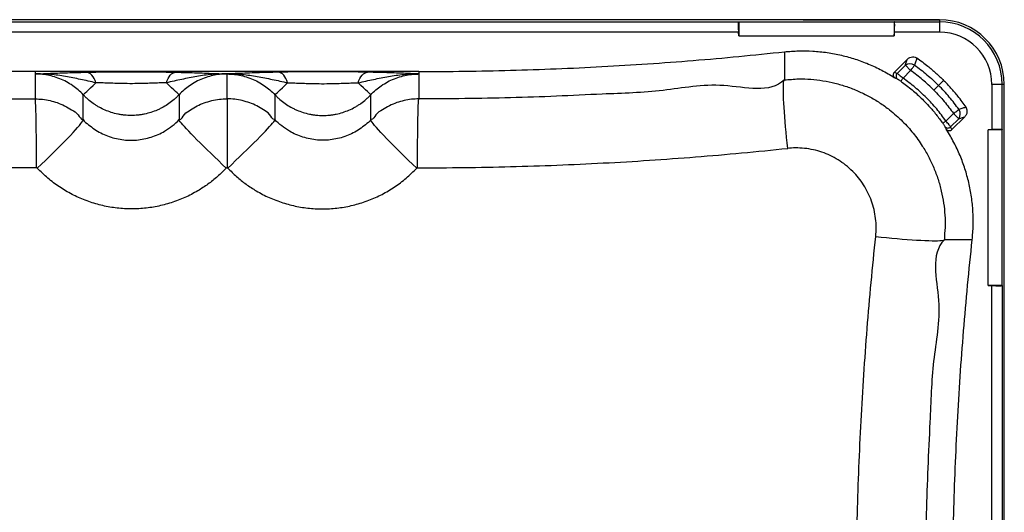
# Model space of a CAD drawing. Header units: millimetres. Extents: x 51 to 2966, y 67 to 3970.
# Tile 4 of 85: x 491 to 1251, y 887 to 1267. Entities that reach past the tile are written whole.
import ezdxf

# ---------------------------------------------------------------- set-up
doc = ezdxf.new("R2010")
doc.units = ezdxf.units.MM

msp = doc.modelspace()

# ---------------------------------------------------------------- linework, layer by layer
at = {"color": 7, "linetype": 'Continuous', "lineweight": 25}
for p, q in [((1201.3, 1267.24), (101.3, 1267.24)), ((256.48, 1265.61), (1046.13, 1265.61)), ((1046.13, 1265.61), (1046.3, 1265.66)), ((1046.3, 1265.66), (1046.3, 1254.77)), ((1046.3, 1265.66), (1166.3, 1265.66)), ((1096.09, 1267.24), (1201.3, 1267.24)), ((1166.3, 1265.66), (1166.3, 1254.77)), ((1166.48, 1265.61), (1166.3, 1265.66)), ((1166.48, 1265.61), (1201.3, 1265.61)), ((1201.3, 1267.24), (1201.3, 1265.61)), ((1201.3, 1265.61), (1201.3, 1257.61)), ((1046.13, 1257.61), (256.48, 1257.61)), ((1046.3, 1254.77), (1046.13, 1257.61)), ((1046.3, 1254.77), (1166.3, 1254.77)), ((1166.3, 1254.77), (1166.48, 1257.61)), ((1201.3, 1257.61), (1166.48, 1257.61)), ((1081.55, 1242.48), (1081.55, 1220.96)), ((1166.55, 1226.82), (1176.47, 1236.74)), ((1168.6, 1225.82), (1174.92, 1232.14)), ((1179.01, 1228.04), (1174.92, 1232.14)), ((799.34, 1227.24), (503.27, 1227.24)), ((503.27, 1227.24), (503.27, 1225.37)), ((503.27, 1225.37), (503.27, 1206.14)), ((651.3, 1206.19), (651.3, 1225.37)), ((799.34, 1227.24), (799.34, 1225.37)), ((799.34, 1225.37), (799.34, 1206.14)), ((1166.55, 1226.82), (1168.6, 1225.82)), ((1179.01, 1228.04), (1173.14, 1222.17)), ((1200.59, 1216.53), (1196.92, 1212.86)), ((1204.47, 1220.41), (1200.59, 1216.53)), ((1249.67, 1217.24), (1241.67, 1217.24)), ((1241.67, 1217.24), (1241.67, 1182.42)), ((1249.67, 1182.42), (1249.67, 1217.24)), ((1251.3, 1217.24), (1249.67, 1217.24)), ((1251.3, 117.24), (1251.3, 1217.24)), ((1251.3, 1112.03), (1251.3, 1217.24)), ((540.28, 1190.16), (540.28, 1209.36)), ((614.3, 1209.36), (614.3, 1190.21)), ((688.31, 1209.36), (688.31, 1190.21)), ((762.33, 1190.16), (762.33, 1209.36)), ((651.3, 1206.19), (651.3, 1153.03)), ((1212.1, 1194.96), (1206.23, 1189.08)), ((1212.1, 1194.96), (1216.2, 1190.86)), ((1209.88, 1184.54), (1216.2, 1190.86)), ((1210.88, 1182.49), (1220.8, 1192.41)), ((1210.88, 1182.49), (1209.88, 1184.54)), ((1238.83, 1182.24), (1241.67, 1182.42)), ((1238.83, 1062.24), (1238.83, 1182.24)), ((1249.72, 1182.24), (1238.83, 1182.24)), ((1249.67, 1182.42), (1249.72, 1182.24)), ((1249.72, 1062.24), (1249.72, 1182.24)), ((1226.54, 1097.49), (1205.02, 1097.49)), ((1238.83, 1062.24), (1241.67, 1062.07)), ((1249.72, 1062.24), (1238.83, 1062.24)), ((1241.67, 272.42), (1241.67, 1062.07)), ((1249.67, 1062.07), (1249.72, 1062.24)), ((1249.67, 1062.07), (1249.67, 272.42))]:
    msp.add_line(p, q, dxfattribs=at)
at = {"color": 7, "linetype": 'Continuous', "lineweight": 25, "flags": 128}
for points in [[(1179.01, 1228.04), (1179.47, 1228.68), (1179.92, 1229.31), (1180.35, 1229.91), (1180.76, 1230.48), (1181.14, 1231.01), (1181.48, 1231.49), (1181.79, 1231.91), (1182.04, 1232.27)], [(550.08, 1218.57), (549.48, 1220.29), (548.77, 1221.86), (547.95, 1223.24), (547.04, 1224.43), (546.05, 1225.38), (545.01, 1226.09), (543.93, 1226.55), (542.83, 1226.74)], [(604.5, 1218.57), (605.09, 1220.29), (605.81, 1221.86), (606.62, 1223.24), (607.54, 1224.43), (608.52, 1225.38), (609.56, 1226.09), (610.65, 1226.55), (611.75, 1226.74)], [(698.11, 1218.57), (697.51, 1220.29), (696.8, 1221.86), (695.98, 1223.24), (695.07, 1224.43), (694.09, 1225.38), (693.04, 1226.09), (691.96, 1226.55), (690.86, 1226.74)], [(752.53, 1218.57), (753.12, 1220.29), (753.84, 1221.86), (754.66, 1223.24), (755.57, 1224.43), (756.55, 1225.38), (757.6, 1226.09), (758.68, 1226.55), (759.78, 1226.74)], [(540.28, 1209.36), (540.5, 1209.57), (541.03, 1210.07), (541.86, 1210.84), (542.98, 1211.9), (544.38, 1213.21), (546.04, 1214.77), (547.94, 1216.56), (550.08, 1218.57)], [(614.3, 1209.36), (614.07, 1209.57), (613.54, 1210.07), (612.71, 1210.84), (611.59, 1211.9), (610.2, 1213.21), (608.54, 1214.77), (606.63, 1216.56), (604.5, 1218.57)], [(688.31, 1209.36), (688.54, 1209.57), (689.07, 1210.07), (689.89, 1210.84), (691.01, 1211.9), (692.41, 1213.21), (694.07, 1214.77), (695.98, 1216.56), (698.11, 1218.57)], [(762.33, 1209.36), (762.1, 1209.57), (761.57, 1210.07), (760.75, 1210.84), (759.63, 1211.9), (758.23, 1213.21), (756.57, 1214.77), (754.66, 1216.56), (752.53, 1218.57)], [(1084.08, 1167.99), (1083.64, 1172.16), (1083.21, 1176.33), (1082.82, 1180.46), (1082.45, 1184.53), (1082.11, 1188.5), (1081.81, 1192.35), (1081.54, 1196.05), (1081.31, 1199.58), (1081.12, 1202.91), (1080.97, 1206.02), (1080.87, 1208.88), (1080.8, 1211.48), (1080.78, 1213.79), (1080.8, 1215.8), (1080.87, 1217.5), (1080.98, 1218.88), (1081.13, 1219.92), (1081.32, 1220.61), (1081.55, 1220.96)], [(1171.42, 1219.71), (1171.46, 1219.78), (1171.57, 1219.93), (1171.73, 1220.16), (1171.95, 1220.46), (1172.2, 1220.83), (1172.5, 1221.25), (1172.81, 1221.7), (1173.14, 1222.17)], [(504.24, 1152.98), (504.24, 1157.19), (504.23, 1161.39), (504.21, 1165.55), (504.19, 1169.65), (504.17, 1173.65), (504.13, 1177.53), (504.09, 1181.26), (504.04, 1184.8), (503.99, 1188.15), (503.94, 1191.27), (503.87, 1194.14), (503.81, 1196.74), (503.74, 1199.06), (503.67, 1201.07), (503.59, 1202.76), (503.51, 1204.12), (503.43, 1205.14), (503.35, 1205.82), (503.27, 1206.14)], [(798.37, 1152.98), (798.37, 1157.19), (798.38, 1161.39), (798.39, 1165.55), (798.41, 1169.65), (798.44, 1173.65), (798.48, 1177.53), (798.52, 1181.26), (798.56, 1184.8), (798.61, 1188.15), (798.67, 1191.27), (798.73, 1194.14), (798.8, 1196.74), (798.87, 1199.06), (798.94, 1201.07), (799.02, 1202.76), (799.09, 1204.12), (799.17, 1205.14), (799.25, 1205.82), (799.34, 1206.14)], [(1212.1, 1194.96), (1212.74, 1195.41), (1213.36, 1195.86), (1213.97, 1196.29), (1214.54, 1196.7), (1215.07, 1197.08), (1215.55, 1197.42), (1215.97, 1197.73), (1216.33, 1197.98)], [(504.83, 1152.73), (508.01, 1155.73), (511.16, 1158.74), (514.26, 1161.73), (517.27, 1164.67), (520.18, 1167.54), (522.97, 1170.33), (525.61, 1173), (528.08, 1175.55), (530.37, 1177.94), (532.46, 1180.17), (534.32, 1182.2), (535.95, 1184.04), (537.34, 1185.66), (538.47, 1187.06), (539.33, 1188.21), (539.93, 1189.12), (540.24, 1189.77), (540.28, 1190.16)], [(650.71, 1152.78), (647.67, 1155.65), (644.64, 1158.52), (641.66, 1161.37), (638.74, 1164.19), (635.91, 1166.95), (633.18, 1169.63), (630.57, 1172.22), (628.1, 1174.69), (625.79, 1177.03), (623.66, 1179.23), (621.71, 1181.26), (619.97, 1183.11), (618.45, 1184.77), (617.15, 1186.24), (616.08, 1187.49), (615.26, 1188.51), (614.68, 1189.32), (614.36, 1189.88), (614.3, 1190.21)], [(651.89, 1152.78), (654.94, 1155.65), (657.96, 1158.52), (660.94, 1161.37), (663.86, 1164.19), (666.7, 1166.95), (669.43, 1169.63), (672.04, 1172.22), (674.5, 1174.69), (676.81, 1177.03), (678.95, 1179.23), (680.89, 1181.26), (682.63, 1183.11), (684.16, 1184.77), (685.46, 1186.24), (686.53, 1187.49), (687.35, 1188.51), (687.92, 1189.32), (688.24, 1189.88), (688.31, 1190.21)], [(797.78, 1152.73), (794.6, 1155.73), (791.45, 1158.74), (788.35, 1161.73), (785.34, 1164.67), (782.42, 1167.54), (779.64, 1170.33), (777, 1173), (774.52, 1175.55), (772.23, 1177.94), (770.15, 1180.17), (768.28, 1182.2), (766.65, 1184.04), (765.27, 1185.66), (764.14, 1187.06), (763.27, 1188.21), (762.68, 1189.12), (762.36, 1189.77), (762.33, 1190.16)], [(1203.77, 1187.36), (1203.83, 1187.41), (1203.98, 1187.51), (1204.22, 1187.67), (1204.52, 1187.89), (1204.89, 1188.15), (1205.31, 1188.44), (1205.76, 1188.75), (1206.23, 1189.08)], [(1152.05, 1100.03), (1156.22, 1099.58), (1160.39, 1099.15), (1164.52, 1098.76), (1168.58, 1098.39), (1172.56, 1098.05), (1176.41, 1097.75), (1180.11, 1097.48), (1183.64, 1097.25), (1186.97, 1097.06), (1190.08, 1096.91), (1192.94, 1096.81), (1195.54, 1096.74), (1197.85, 1096.72), (1199.86, 1096.74), (1201.56, 1096.81), (1202.94, 1096.92), (1203.98, 1097.07), (1204.67, 1097.26), (1205.02, 1097.49)]]:
    msp.add_lwpolyline(points, dxfattribs=at)
at = {"color": 7, "linetype": 'Continuous', "lineweight": 25}
for centre, radius, start, end in [((1201.3, 1217.24), 50, 0, 90), ((1201.3, 1217.24), 48.36, 0, 90), ((1201.3, 1217.24), 40.36, 0, 90), ((1178.57, 1226.85), 6.43, 57.40688, 124.64128), ((1170.74, 1223.72), 3, 135.37436, 234.27276), ((1210.91, 1194.51), 6.43, 325.35872, 32.59312), ((1207.78, 1186.68), 3, 215.72724, 314.62564)]:
    msp.add_arc(centre, radius, start, end, dxfattribs=at)
for centre, major_axis, start_param, end_param in [((1046.63, 1257.61), (-0.49, 8), 0.013626, 1.566969), ((1165.98, 1257.61), (0.49, 8), 4.716216, 6.269559), ((1241.67, 1181.92), (8, 0.49), 0.013626, 1.566969), ((1241.67, 1062.57), (8, -0.49), 4.716216, 6.269559)]:
    msp.add_ellipse(centre, major_axis=major_axis, ratio=0.062167, start_param=start_param, end_param=end_param, dxfattribs=at)
for points, knots in [([(503.27, 1227.24), (491.48, 1227.29), (467.9, 1227.38), (432.54, 1228.12), (397.18, 1229.31), (361.87, 1230.98), (326.61, 1233.12), (291.39, 1235.75), (256.2, 1238.81), (232.77, 1241.26), (221.05, 1242.48)], [0, 0, 0, 0, 0.12508, 0.250182, 0.375261, 0.500364, 0.625227, 0.750091, 0.875046, 1, 1, 1, 1]), ([(799.34, 1227.24), (811.13, 1227.29), (834.71, 1227.38), (870.07, 1228.12), (905.42, 1229.31), (940.73, 1230.98), (976, 1233.12), (1011.22, 1235.75), (1046.41, 1238.81), (1069.84, 1241.26), (1081.55, 1242.48)], [0, 0, 0, 0, 0.12508, 0.250182, 0.375261, 0.500364, 0.625227, 0.750091, 0.875046, 1, 1, 1, 1]), ([(1081.55, 1242.48), (1085.19, 1242.78), (1092.46, 1243.39), (1103.52, 1243.16), (1114.62, 1242.04), (1125.59, 1239.97), (1136.24, 1237.01), (1146.61, 1233.17), (1156.71, 1228.43), (1163.48, 1224.53), (1166.89, 1222.34), (1167.14, 1222.17)], [0, 0, 0, 0, 0.1219746, 0.2439493, 0.3694682, 0.4949868, 0.6169613, 0.7389355, 0.8644533, 0.9899716, 1, 1, 1, 1]), ([(1174.92, 1232.14), (1175.24, 1233.1), (1175.76, 1234.63), (1176.27, 1236.16), (1176.47, 1236.74)], [0, 0, 0, 0, 0.62213, 1, 1, 1, 1]), ([(1176.47, 1236.74), (1177.04, 1237.22), (1178.2, 1238.19), (1180.34, 1238.77), (1182.32, 1238.59), (1183.36, 1237.99), (1183.82, 1237.73)], [0, 0, 0, 0, 0.278149, 0.557678, 0.804037, 1, 1, 1, 1]), ([(1183.82, 1237.73), (1183.54, 1236.87), (1182.95, 1235.05), (1182.35, 1233.23), (1182.04, 1232.27)], [0, 0, 0, 0, 0.472597, 1, 1, 1, 1]), ([(1182.04, 1232.27), (1185.28, 1229.84), (1191.79, 1224.98), (1197.65, 1219.36), (1200.59, 1216.53)], [0, 0, 0, 0, 0.49838, 1, 1, 1, 1]), ([(1183.82, 1237.73), (1186.64, 1235.67), (1191.69, 1231.99), (1198.54, 1226.15), (1202.49, 1222.33), (1204.47, 1220.41)], [0, 0, 0, 0, 0.388827, 0.693975, 1, 1, 1, 1]), ([(503.27, 1225.37), (503.28, 1225.37), (506.05, 1225.49), (511.08, 1225.71), (518.63, 1226.01), (526.06, 1226.27), (534.03, 1226.53), (539.89, 1226.67), (542.83, 1226.74)], [0, 0, 0, 0, 0.000839, 0.237152, 0.426232, 0.615249, 0.807676, 1, 1, 1, 1]), ([(550.08, 1218.57), (546.1, 1219.46), (538.15, 1221.24), (526.61, 1223.59), (516.33, 1225), (509, 1225.39), (505.26, 1225.4), (504.01, 1225.39), (503.54, 1225.38), (503.35, 1225.37), (503.28, 1225.37), (503.27, 1225.37)], [0, 0, 0, 0, 0.249457, 0.499124, 0.748484, 0.915082, 0.96881, 0.988287, 0.99556, 0.999179, 1, 1, 1, 1]), ([(540.28, 1209.36), (540.28, 1209.36), (539.21, 1210.78), (536.41, 1213.07), (532.17, 1216.5), (527.37, 1219.4), (522.19, 1221.83), (516.9, 1223.61), (511.59, 1224.77), (507.07, 1225.3), (504.29, 1225.35), (503.27, 1225.37)], [0, 0, 0, 0, 0.0000018, 0.1289667, 0.2579313, 0.3955999, 0.5337082, 0.6713773, 0.7988933, 0.9264118, 1, 1, 1, 1]), ([(542.83, 1226.74), (545.22, 1226.79), (549.92, 1226.89), (557.64, 1226.99), (565.5, 1227.05), (573.06, 1227.08), (580.18, 1227.08), (586.81, 1227.06), (593.37, 1227.02), (599.8, 1226.95), (606.02, 1226.86), (609.84, 1226.78), (611.75, 1226.74)], [0, 0, 0, 0, 0.11518, 0.225911, 0.337196, 0.44814, 0.539693, 0.631419, 0.722919, 0.815222, 0.9078, 1, 1, 1, 1]), ([(651.3, 1225.37), (651.29, 1225.37), (651.22, 1225.37), (651.04, 1225.38), (650.57, 1225.39), (649.31, 1225.4), (645.58, 1225.39), (638.24, 1225), (627.96, 1223.59), (616.43, 1221.24), (608.47, 1219.46), (604.5, 1218.57)], [0, 0, 0, 0, 0.000821, 0.004441, 0.011713, 0.03119, 0.084918, 0.251516, 0.500876, 0.750543, 1, 1, 1, 1]), ([(611.75, 1226.74), (614.62, 1226.67), (620.37, 1226.53), (628.3, 1226.28), (635.8, 1226.01), (643.45, 1225.71), (648.53, 1225.49), (651.29, 1225.37), (651.3, 1225.37)], [0, 0, 0, 0, 0.188441, 0.376977, 0.569879, 0.762849, 0.999161, 1, 1, 1, 1]), ([(651.3, 1225.37), (651.3, 1225.37), (650.29, 1225.37), (647.51, 1225.29), (642.99, 1224.78), (637.68, 1223.61), (632.39, 1221.83), (627.21, 1219.39), (622.39, 1216.5), (618.19, 1213.05), (615.3, 1210.83), (614.3, 1209.36), (614.3, 1209.36)], [0, 0, 0, 0, 0.000001, 0.073588, 0.201107, 0.328623, 0.466292, 0.6044, 0.742069, 0.871033, 0.999998, 1, 1, 1, 1]), ([(690.86, 1226.74), (687.98, 1226.67), (682.23, 1226.53), (674.3, 1226.28), (666.8, 1226.01), (659.16, 1225.71), (654.08, 1225.49), (651.31, 1225.37), (651.3, 1225.37)], [0, 0, 0, 0, 0.1884414, 0.3769772, 0.5698794, 0.762849, 0.9991614, 1, 1, 1, 1]), ([(651.3, 1225.37), (651.32, 1225.37), (651.39, 1225.37), (651.57, 1225.38), (652.04, 1225.39), (653.29, 1225.4), (657.03, 1225.39), (664.36, 1225), (674.65, 1223.59), (686.18, 1221.24), (694.13, 1219.46), (698.11, 1218.57)], [0, 0, 0, 0, 0.000821, 0.004441, 0.011713, 0.03119, 0.084918, 0.251516, 0.500876, 0.750543, 1, 1, 1, 1]), ([(651.3, 1225.37), (651.3, 1225.37), (652.32, 1225.37), (655.1, 1225.29), (659.62, 1224.78), (664.93, 1223.61), (670.22, 1221.83), (675.4, 1219.39), (680.21, 1216.5), (684.41, 1213.05), (687.3, 1210.83), (688.31, 1209.36), (688.31, 1209.36)], [0, 0, 0, 0, 0.000001, 0.073588, 0.201107, 0.328623, 0.466292, 0.6044, 0.742069, 0.871033, 0.999998, 1, 1, 1, 1]), ([(759.78, 1226.74), (757.38, 1226.79), (752.68, 1226.89), (744.97, 1226.99), (737.11, 1227.05), (729.55, 1227.08), (722.43, 1227.08), (715.8, 1227.06), (709.23, 1227.02), (702.81, 1226.95), (696.59, 1226.86), (692.77, 1226.78), (690.86, 1226.74)], [0, 0, 0, 0, 0.11518, 0.225911, 0.337196, 0.44814, 0.539693, 0.631419, 0.722919, 0.815222, 0.9078, 1, 1, 1, 1]), ([(752.53, 1218.57), (756.51, 1219.46), (764.46, 1221.24), (775.99, 1223.59), (786.28, 1225), (793.61, 1225.39), (797.35, 1225.4), (798.6, 1225.39), (799.07, 1225.38), (799.25, 1225.37), (799.32, 1225.37), (799.34, 1225.37)], [0, 0, 0, 0, 0.249457, 0.499124, 0.748484, 0.915082, 0.96881, 0.988287, 0.99556, 0.999179, 1, 1, 1, 1]), ([(799.34, 1225.37), (799.33, 1225.37), (796.56, 1225.49), (791.52, 1225.71), (783.98, 1226.01), (776.54, 1226.27), (768.58, 1226.53), (762.71, 1226.67), (759.78, 1226.74)], [0, 0, 0, 0, 0.000839, 0.237152, 0.426232, 0.615249, 0.807676, 1, 1, 1, 1]), ([(762.33, 1209.36), (762.33, 1209.36), (763.4, 1210.78), (766.2, 1213.07), (770.43, 1216.5), (775.24, 1219.4), (780.42, 1221.83), (785.71, 1223.61), (791.02, 1224.77), (795.54, 1225.3), (798.32, 1225.35), (799.34, 1225.37)], [0, 0, 0, 0, 0.0000018, 0.1289667, 0.2579313, 0.3955999, 0.5337082, 0.6713773, 0.7988933, 0.9264118, 1, 1, 1, 1]), ([(1167.14, 1222.17), (1166.86, 1222.4), (1166.29, 1222.84), (1165.79, 1223.82), (1165.64, 1224.86), (1165.85, 1225.87), (1166.24, 1226.5), (1166.5, 1226.78), (1166.55, 1226.82)], [0, 0, 0, 0, 0.1999755, 0.400131, 0.5954038, 0.7831691, 0.965618, 1, 1, 1, 1]), ([(1168.6, 1225.82), (1168.75, 1225.71), (1169.1, 1225.46), (1170.14, 1224.64), (1171.55, 1223.49), (1172.61, 1222.61), (1173.14, 1222.17)], [0, 0, 0, 0, 0.213094, 0.475791, 0.737934, 1, 1, 1, 1]), ([(1196.92, 1212.86), (1196.9, 1212.88), (1194.12, 1215.66), (1188.38, 1221), (1182.14, 1225.7), (1179.01, 1228.04)], [0, 0, 0, 0, 0.003247, 0.501624, 1, 1, 1, 1]), ([(221.05, 1220.96), (221.05, 1220.96), (232.15, 1209.86), (269.9, 1220.67), (314.14, 1211.38), (357.89, 1210.15), (396.99, 1208.06), (432.42, 1206.98), (467.83, 1206.27), (491.45, 1206.14), (503.27, 1206.14), (503.27, 1206.14)], [0, 0, 0, 0, 0, 0.166388, 0.33279, 0.499178, 0.624332, 0.749486, 0.874743, 1, 1, 1, 1, 1]), ([(604.5, 1218.57), (603.02, 1218.54), (600.06, 1218.47), (595.25, 1218.32), (589.34, 1218.11), (582.29, 1217.9), (574.78, 1217.86), (567.85, 1218.02), (561.62, 1218.24), (555.57, 1218.45), (551.9, 1218.53), (550.08, 1218.57)], [0, 0, 0, 0, 0.089958, 0.180321, 0.270441, 0.41219, 0.554041, 0.66584, 0.777909, 0.889392, 1, 1, 1, 1]), ([(698.11, 1218.57), (699.59, 1218.54), (702.55, 1218.47), (707.36, 1218.32), (713.26, 1218.11), (720.31, 1217.9), (727.83, 1217.86), (734.75, 1218.02), (740.99, 1218.24), (747.04, 1218.45), (750.7, 1218.53), (752.53, 1218.57)], [0, 0, 0, 0, 0.089958, 0.180321, 0.270441, 0.41219, 0.554041, 0.66584, 0.777909, 0.889392, 1, 1, 1, 1]), ([(1081.55, 1220.96), (1081.55, 1220.96), (1070.45, 1209.86), (1032.7, 1220.67), (988.47, 1211.38), (944.72, 1210.15), (905.61, 1208.06), (870.19, 1206.98), (834.78, 1206.27), (811.15, 1206.14), (799.34, 1206.14), (799.34, 1206.14)], [0, 0, 0, 0, 0, 0.166388, 0.33279, 0.499178, 0.624332, 0.749486, 0.874743, 1, 1, 1, 1, 1]), ([(1081.55, 1220.96), (1081.55, 1220.96), (1085.22, 1220.96), (1092, 1221.9), (1101.98, 1221.36), (1111.36, 1220.29), (1120.63, 1218.39), (1129.69, 1215.73), (1138.5, 1212.3), (1147, 1208.14), (1155.13, 1203.29), (1162.08, 1198.3), (1167.94, 1193.41), (1174.17, 1187.55), (1181.09, 1179.82), (1187.68, 1170.66), (1192.88, 1161.68), (1196.93, 1153.11), (1200.25, 1144.22), (1202.81, 1135.11), (1204.59, 1125.81), (1205.52, 1116.39), (1205.91, 1106.91), (1205.02, 1100.64), (1205.02, 1097.49), (1205.02, 1097.49)], [0, 0, 0, 0, 0, 0.05504, 0.102148, 0.149423, 0.196698, 0.243805, 0.290942, 0.338247, 0.385552, 0.432689, 0.466352, 0.500015, 0.560811, 0.621607, 0.668841, 0.716245, 0.763649, 0.810883, 0.858078, 0.905441, 0.952805, 1, 1, 1, 1, 1]), ([(1168.98, 1221.28), (1168.5, 1221.52), (1167.89, 1221.82), (1167.27, 1222.11), (1167.14, 1222.17)], [0, 0, 0, 0, 0.782844, 1, 1, 1, 1]), ([(1171.42, 1219.71), (1171.14, 1219.91), (1170.58, 1220.3), (1169.82, 1220.79), (1169.26, 1221.14), (1169.07, 1221.24), (1168.98, 1221.28)], [0, 0, 0, 0, 0.260594, 0.522428, 0.785869, 1, 1, 1, 1]), ([(1171.42, 1219.71), (1171.83, 1219.43), (1175.16, 1217.08), (1181.2, 1212.34), (1187.95, 1206.13), (1193.76, 1200.04), (1198.77, 1194.23), (1202.11, 1189.65), (1203.77, 1187.36)], [0, 0, 0, 0, 0.032352, 0.266163, 0.499973, 0.630511, 0.815256, 1, 1, 1, 1]), ([(1206.23, 1189.08), (1203.91, 1192.22), (1199.25, 1198.53), (1191.26, 1207.15), (1182.62, 1215.17), (1176.31, 1219.83), (1173.14, 1222.17)], [0, 0, 0, 0, 0.2490487, 0.5, 0.7490491, 1, 1, 1, 1]), ([(1216.33, 1197.98), (1213.9, 1201.22), (1209.04, 1207.73), (1203.42, 1213.59), (1200.59, 1216.53)], [0, 0, 0, 0, 0.49838, 1, 1, 1, 1]), ([(1221.79, 1199.76), (1219.73, 1202.59), (1216.05, 1207.63), (1210.21, 1214.49), (1206.39, 1218.44), (1204.47, 1220.41)], [0, 0, 0, 0, 0.388827, 0.693975, 1, 1, 1, 1]), ([(614.3, 1209.36), (614.22, 1209.28), (614.15, 1209.2), (614, 1209.04), (613.77, 1208.81), (613.24, 1208.26), (612.77, 1207.81), (611.84, 1206.91), (611.2, 1206.33), (609.25, 1204.64), (607.89, 1203.58), (605.08, 1201.61), (603.62, 1200.69), (601.35, 1199.42), (600.58, 1199.01), (599.02, 1198.24), (598.23, 1197.88), (595.85, 1196.85), (594.24, 1196.25), (590.97, 1195.22), (589.3, 1194.78), (586.76, 1194.26), (585.91, 1194.1), (584.19, 1193.84), (583.33, 1193.73), (580.74, 1193.46), (579.02, 1193.37), (575.58, 1193.37), (573.86, 1193.46), (571.29, 1193.72), (570.43, 1193.83), (568.72, 1194.09), (567.86, 1194.25), (565.31, 1194.77), (563.64, 1195.21), (560.35, 1196.24), (558.74, 1196.84), (555.59, 1198.2), (554.04, 1198.97), (551.76, 1200.23), (551.01, 1200.68), (549.54, 1201.6), (548.82, 1202.08), (546.7, 1203.57), (545.34, 1204.63), (543.38, 1206.32), (542.74, 1206.91), (541.8, 1207.81), (541.49, 1208.11), (541.03, 1208.57), (540.8, 1208.81), (540.58, 1209.04), (540.43, 1209.2), (540.35, 1209.28), (540.28, 1209.36)], [0, 0, 0, 0, 0.003906, 0.003906, 0.007813, 0.015625, 0.03125, 0.03125, 0.0625, 0.0625, 0.125, 0.125, 0.1875, 0.1875, 0.21875, 0.21875, 0.25, 0.25, 0.3125, 0.3125, 0.375, 0.375, 0.40625, 0.40625, 0.4375, 0.4375, 0.5, 0.5, 0.5625, 0.5625, 0.59375, 0.59375, 0.625, 0.625, 0.6875, 0.6875, 0.75, 0.75, 0.8125, 0.8125, 0.84375, 0.84375, 0.875, 0.875, 0.9375, 0.9375, 0.96875, 0.96875, 0.984375, 0.984375, 0.992187, 0.996094, 0.996094, 1, 1, 1, 1]), ([(688.31, 1209.36), (688.38, 1209.28), (688.46, 1209.2), (688.61, 1209.04), (688.84, 1208.81), (689.37, 1208.26), (689.83, 1207.81), (690.77, 1206.91), (691.41, 1206.33), (693.36, 1204.64), (694.71, 1203.58), (697.53, 1201.61), (698.99, 1200.69), (701.26, 1199.42), (702.03, 1199.01), (703.59, 1198.24), (704.37, 1197.88), (706.75, 1196.85), (708.36, 1196.25), (711.64, 1195.22), (713.31, 1194.78), (715.84, 1194.26), (716.7, 1194.1), (718.41, 1193.84), (719.28, 1193.73), (721.87, 1193.46), (723.59, 1193.37), (727.03, 1193.37), (728.74, 1193.46), (731.32, 1193.72), (732.17, 1193.83), (733.88, 1194.09), (734.74, 1194.25), (737.3, 1194.77), (738.97, 1195.21), (742.25, 1196.24), (743.86, 1196.84), (747.02, 1198.2), (748.57, 1198.97), (750.84, 1200.23), (751.59, 1200.68), (753.06, 1201.6), (753.79, 1202.08), (755.91, 1203.57), (757.27, 1204.63), (759.23, 1206.32), (759.87, 1206.91), (760.81, 1207.81), (761.12, 1208.11), (761.57, 1208.57), (761.8, 1208.81), (762.03, 1209.04), (762.18, 1209.2), (762.25, 1209.28), (762.33, 1209.36)], [0, 0, 0, 0, 0.003906, 0.003906, 0.007812, 0.015625, 0.03125, 0.03125, 0.0625, 0.0625, 0.125, 0.125, 0.1875, 0.1875, 0.21875, 0.21875, 0.25, 0.25, 0.3125, 0.3125, 0.375, 0.375, 0.40625, 0.40625, 0.4375, 0.4375, 0.5, 0.5, 0.5625, 0.5625, 0.59375, 0.59375, 0.625, 0.625, 0.6875, 0.6875, 0.75, 0.75, 0.8125, 0.8125, 0.84375, 0.84375, 0.875, 0.875, 0.9375, 0.9375, 0.96875, 0.96875, 0.984375, 0.984375, 0.992188, 0.996094, 0.996094, 1, 1, 1, 1]), ([(1196.92, 1212.86), (1196.94, 1212.84), (1199.72, 1210.06), (1205.06, 1204.32), (1209.76, 1198.08), (1212.1, 1194.96)], [0, 0, 0, 0, 0.003247, 0.501624, 1, 1, 1, 1]), ([(503.27, 1206.14), (503.27, 1206.14), (505.18, 1206.14), (509.02, 1205.92), (514.7, 1204.95), (520.38, 1203.29), (526.02, 1200.97), (531.34, 1197.58), (536.52, 1194.89), (538.46, 1190.16), (540.28, 1190.16), (540.28, 1190.16)], [0, 0, 0, 0, 0.000001, 0.138556, 0.277558, 0.416115, 0.566757, 0.717976, 0.868618, 0.999999, 1, 1, 1, 1]), ([(614.3, 1190.21), (614.3, 1190.21), (616.24, 1190.21), (618.18, 1194.97), (623.23, 1197.64), (628.23, 1200.85), (633.72, 1203.16), (639.46, 1204.91), (645.35, 1205.99), (649.33, 1206.13), (651.3, 1206.19)], [0, 0, 0, 0, 0.000001, 0.140848, 0.282165, 0.423014, 0.567462, 0.712418, 0.856866, 1, 1, 1, 1]), ([(688.31, 1190.21), (688.31, 1190.21), (686.37, 1190.21), (684.42, 1194.97), (679.38, 1197.64), (674.38, 1200.85), (668.89, 1203.16), (663.15, 1204.91), (657.25, 1205.99), (653.28, 1206.13), (651.3, 1206.19)], [0, 0, 0, 0, 0.000001, 0.140848, 0.282165, 0.423014, 0.567462, 0.712418, 0.856866, 1, 1, 1, 1]), ([(799.34, 1206.14), (799.34, 1206.14), (797.42, 1206.14), (793.59, 1205.92), (787.91, 1204.95), (782.22, 1203.29), (776.58, 1200.97), (771.27, 1197.58), (766.09, 1194.89), (764.14, 1190.16), (762.33, 1190.16), (762.33, 1190.16)], [0, 0, 0, 0, 0.000001, 0.138556, 0.277558, 0.416115, 0.566757, 0.717976, 0.868618, 0.999999, 1, 1, 1, 1]), ([(1221.79, 1199.76), (1220.93, 1199.48), (1219.11, 1198.89), (1217.29, 1198.29), (1216.33, 1197.98)], [0, 0, 0, 0, 0.472597, 1, 1, 1, 1]), ([(1220.8, 1192.41), (1221.28, 1192.98), (1222.25, 1194.14), (1222.83, 1196.28), (1222.65, 1198.26), (1222.05, 1199.3), (1221.79, 1199.76)], [0, 0, 0, 0, 0.278149, 0.557678, 0.804037, 1, 1, 1, 1]), ([(540.28, 1190.16), (540.28, 1190.16), (541.29, 1188.55), (544.49, 1186.28), (548.88, 1182.71), (553.85, 1179.83), (559.06, 1177.49), (564.51, 1175.76), (570.12, 1174.64), (575.83, 1174.17), (581.55, 1174.33), (587.22, 1175.12), (592.76, 1176.56), (598.1, 1178.6), (603.65, 1181.41), (609, 1185.35), (612.94, 1188.24), (614.3, 1190.21), (614.3, 1190.21)], [0, 0, 0, 0, 0.000001, 0.068934, 0.138086, 0.207019, 0.275874, 0.34495, 0.413804, 0.482626, 0.551667, 0.620487, 0.689287, 0.758309, 0.82711, 0.913554, 0.999999, 1, 1, 1, 1]), ([(762.33, 1190.16), (762.33, 1190.16), (761.32, 1188.55), (758.12, 1186.28), (753.72, 1182.71), (748.76, 1179.83), (743.55, 1177.49), (738.09, 1175.76), (732.48, 1174.64), (726.78, 1174.17), (721.06, 1174.33), (715.39, 1175.12), (709.85, 1176.56), (704.51, 1178.6), (698.96, 1181.41), (693.61, 1185.35), (689.66, 1188.24), (688.31, 1190.21), (688.31, 1190.21)], [0, 0, 0, 0, 0.000001, 0.068934, 0.138086, 0.207019, 0.275874, 0.34495, 0.413804, 0.482626, 0.551667, 0.620487, 0.689287, 0.758309, 0.82711, 0.913554, 0.999999, 1, 1, 1, 1]), ([(1203.77, 1187.36), (1203.97, 1187.08), (1204.36, 1186.52), (1204.85, 1185.76), (1205.2, 1185.2), (1205.3, 1185.01), (1205.34, 1184.92)], [0, 0, 0, 0, 0.260594, 0.522428, 0.785869, 1, 1, 1, 1]), ([(1209.88, 1184.54), (1209.77, 1184.7), (1209.52, 1185.04), (1208.7, 1186.08), (1207.55, 1187.49), (1206.67, 1188.55), (1206.23, 1189.08)], [0, 0, 0, 0, 0.213094, 0.475791, 0.737934, 1, 1, 1, 1]), ([(1216.2, 1190.86), (1217.15, 1191.18), (1218.69, 1191.7), (1220.22, 1192.21), (1220.8, 1192.41)], [0, 0, 0, 0, 0.62213, 1, 1, 1, 1]), ([(1205.34, 1184.92), (1205.58, 1184.45), (1205.88, 1183.83), (1206.17, 1183.21), (1206.23, 1183.08)], [0, 0, 0, 0, 0.782844, 1, 1, 1, 1]), ([(1226.54, 1097.49), (1226.84, 1101.13), (1227.45, 1108.4), (1227.22, 1119.46), (1226.1, 1130.56), (1224.03, 1141.53), (1221.07, 1152.18), (1217.23, 1162.55), (1212.49, 1172.65), (1208.59, 1179.42), (1206.4, 1182.83), (1206.23, 1183.08)], [0, 0, 0, 0, 0.1219746, 0.2439493, 0.3694682, 0.4949868, 0.6169613, 0.7389355, 0.8644533, 0.9899716, 1, 1, 1, 1]), ([(1206.23, 1183.08), (1206.46, 1182.8), (1206.9, 1182.23), (1207.88, 1181.73), (1208.92, 1181.58), (1209.93, 1181.79), (1210.56, 1182.18), (1210.84, 1182.44), (1210.88, 1182.49)], [0, 0, 0, 0, 0.1999755, 0.400131, 0.5954038, 0.7831691, 0.965618, 1, 1, 1, 1]), ([(504.24, 1152.98), (492.28, 1153.02), (468.36, 1153.09), (432.5, 1153.81), (396.67, 1154.98), (360.91, 1156.62), (325.23, 1158.73), (289.62, 1161.33), (254.04, 1164.36), (230.36, 1166.78), (218.52, 1167.99)], [0, 0, 0, 0, 0.125246, 0.250519, 0.375661, 0.500829, 0.62557, 0.750311, 0.875156, 1, 1, 1, 1]), ([(798.37, 1152.98), (810.33, 1153.02), (834.25, 1153.09), (870.11, 1153.81), (905.94, 1154.98), (941.69, 1156.62), (977.38, 1158.73), (1012.99, 1161.33), (1048.57, 1164.36), (1072.25, 1166.78), (1084.08, 1167.99)], [0, 0, 0, 0, 0.125246, 0.250519, 0.375661, 0.500829, 0.62557, 0.750311, 0.875156, 1, 1, 1, 1]), ([(1152.05, 1100.03), (1152.21, 1102.33), (1152.55, 1106.95), (1152.07, 1113.89), (1150.88, 1120.74), (1148.89, 1127.4), (1146.18, 1133.81), (1142.82, 1139.81), (1138.85, 1145.32), (1134.22, 1150.5), (1128.96, 1155.16), (1123.13, 1159.22), (1117.02, 1162.53), (1110.59, 1165.15), (1103.91, 1167.01), (1097.06, 1168.11), (1090.41, 1168.48), (1086.1, 1168.14), (1084.08, 1167.99)], [0, 0, 0, 0, 0.063003, 0.126206, 0.189208, 0.252217, 0.315427, 0.378434, 0.439217, 0.5, 0.567269, 0.630142, 0.693216, 0.75609, 0.818959, 0.882028, 0.944898, 1, 1, 1, 1]), ([(650.71, 1152.78), (648.5, 1150.56), (644.07, 1146.1), (636.66, 1140.26), (628.28, 1134.74), (618.79, 1129.86), (608.26, 1125.84), (597.34, 1123.01), (586.17, 1121.45), (574.9, 1121.14), (563.66, 1122.07), (552.6, 1124.29), (541.86, 1127.71), (531.55, 1132.31), (521.87, 1138.07), (512.82, 1144.8), (507.49, 1150.09), (504.83, 1152.73)], [0, 0, 0, 0, 0.057629, 0.115386, 0.173015, 0.241854, 0.310913, 0.379751, 0.448549, 0.517566, 0.586364, 0.655231, 0.724318, 0.793186, 0.862051, 0.931135, 1, 1, 1, 1]), ([(651.89, 1152.78), (654.11, 1150.56), (658.54, 1146.1), (665.94, 1140.26), (674.33, 1134.74), (683.81, 1129.86), (694.35, 1125.84), (705.27, 1123.01), (716.44, 1121.45), (727.71, 1121.14), (738.95, 1122.07), (750.01, 1124.29), (760.75, 1127.71), (771.05, 1132.31), (780.74, 1138.07), (789.79, 1144.8), (795.12, 1150.09), (797.78, 1152.73)], [0, 0, 0, 0, 0.057629, 0.115386, 0.173015, 0.241854, 0.310913, 0.379751, 0.448549, 0.517566, 0.586364, 0.655231, 0.724318, 0.793186, 0.862051, 0.931135, 1, 1, 1, 1]), ([(1137.04, 814.31), (1137.08, 826.27), (1137.15, 850.19), (1137.87, 886.05), (1139.03, 921.88), (1140.68, 957.63), (1142.79, 993.32), (1145.39, 1028.93), (1148.42, 1064.51), (1150.84, 1088.19), (1152.05, 1100.03)], [0, 0, 0, 0, 0.125246, 0.250519, 0.375661, 0.500829, 0.62557, 0.750311, 0.875156, 1, 1, 1, 1]), ([(1205.02, 1097.49), (1205.02, 1097.49), (1193.92, 1086.39), (1204.73, 1048.64), (1195.44, 1004.41), (1194.21, 960.66), (1192.12, 921.56), (1191.04, 886.13), (1190.33, 850.72), (1190.2, 827.09), (1190.2, 815.28), (1190.2, 815.28)], [0, 0, 0, 0, 0, 0.166388, 0.33279, 0.499178, 0.624332, 0.749486, 0.874743, 1, 1, 1, 1, 1]), ([(1211.3, 815.28), (1211.35, 827.07), (1211.44, 850.65), (1212.18, 886.01), (1213.37, 921.36), (1215.04, 956.67), (1217.18, 991.94), (1219.81, 1027.16), (1222.87, 1062.35), (1225.32, 1085.78), (1226.54, 1097.49)], [0, 0, 0, 0, 0.12508, 0.250182, 0.375261, 0.500364, 0.625227, 0.750091, 0.875046, 1, 1, 1, 1])]:
    msp.add_open_spline(points, degree=3, knots=knots, dxfattribs=at)
for points in [[(504.83, 1152.73), (504.68, 1152.89), (504.46, 1152.98), (504.24, 1152.98)], [(651.3, 1153.03), (651.08, 1153.03), (650.87, 1152.94), (650.71, 1152.78)], [(651.3, 1153.03), (651.52, 1153.03), (651.74, 1152.94), (651.89, 1152.78)], [(797.78, 1152.73), (797.93, 1152.89), (798.15, 1152.98), (798.37, 1152.98)]]:
    msp.add_open_spline(points, degree=3, dxfattribs=at)

doc.saveas('drawing.dxf')
